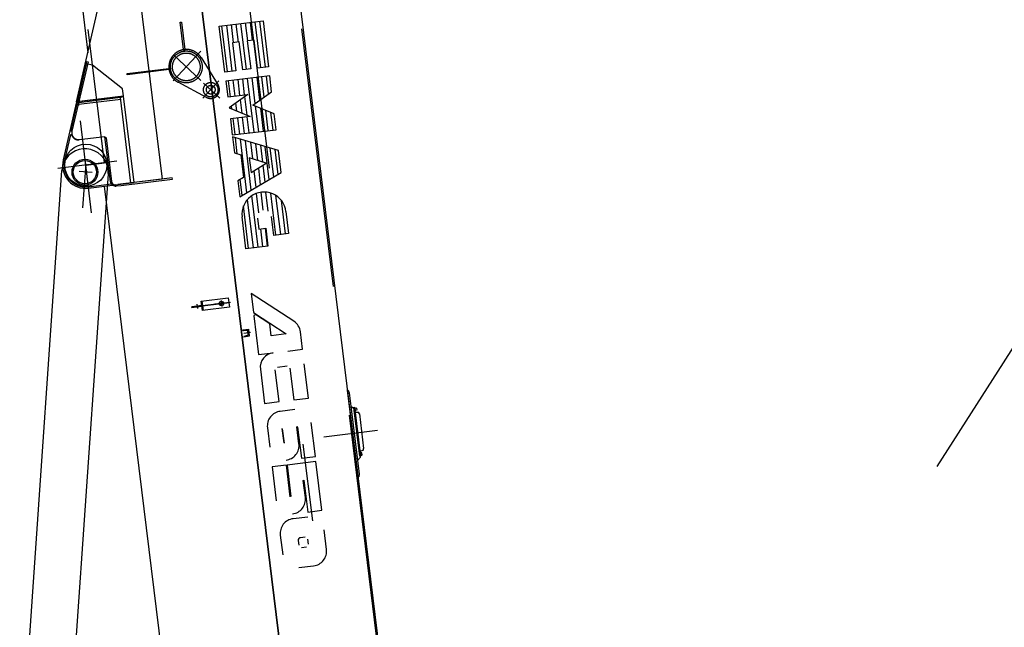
# Model space of a CAD drawing. Extents: x 26250 to 211390, y 12641 to 169243.
# Tile 43 of 132: x 92111 to 98889, y 21233 to 25411. Entities that reach past the tile are written whole.
import ezdxf

# ---------------------------------------------------------------- set-up
doc = ezdxf.new("R2010")
doc.units = 0
doc.header["$LTSCALE"] = 212.5
for name, pattern in [('CENTER', [50.5, 30, -9, 2.5, -9]), ('HIDDEN', [12.6, 8.4, -4.2]), ('PHANTOM', [58, 30, -9, 2.5, -5, 2.5, -9])]:
    doc.linetypes.add(name, pattern=pattern)
for name, color, linetype in [('1', 7, 'CONTINUOUS'), ('11', 7, 'CONTINUOUS'), ('200', 7, 'CONTINUOUS'), ('400', 7, 'CONTINUOUS'), ('5', 94, 'CONTINUOUS'), ('611', 7, 'CONTINUOUS')]:
    doc.layers.add(name, color=color, linetype=linetype)

# ---------------------------------------------------------------- blocks, each defined once
blk = doc.blocks.new('*G114')
at = {"layer": '1', "color": 7, "linetype": 'CONTINUOUS'}
blk.add_circle((92560.5, 24363.3), 80, dxfattribs=at)
at = {"layer": '11', "color": 7, "linetype": 'CENTER'}
blk.add_line((92547, 24118.4), (92567.8, 24419.3), dxfattribs=at)
at = {"layer": '11', "color": 7, "linetype": 'CONTINUOUS'}
for p, q in [((92111.3, 20181), (92400.9, 24374.3)), ((92720.1, 24352.3), (92433, 20202.8)), ((92609.1, 24359.9), (92519.6, 24366.1)), ((92720.2, 24354.4), (92720.1, 24352.3))]:
    blk.add_line(p, q, dxfattribs=at)
blk.add_circle((92560.5, 24363), 89, dxfattribs=at)
for centre, start, end in [((92560.5, 24363), -3.08, 153.13856), ((92560.5, 24363.3), 153.25295, 176.04756)]:
    blk.add_arc(centre, 160, start, end, dxfattribs=at)
blk = doc.blocks.new('*G131')
at = {"layer": '11', "color": 7, "linetype": 'CENTER'}
for p, q in [((93051.4, 30717.4), (94807.6, 16414.2)), ((92695, 24426.9), (92582.6, 25342.7)), ((93168.4, 24990.3), (93358.4, 25194.2)), ((93358.4, 24993.4), (93170.6, 25168.5)), ((92569.1, 25107.7), (92563.3, 25109.1)), ((93372.7, 24872), (93482.9, 24990.3)), ((93377.7, 24975.4), (93488, 24872.5)), ((92589.9, 24219.2), (92529, 24715.5)), ((92780.2, 24437.4), (92374.2, 24387.5)), ((92566.3, 24411.1), (92695, 24426.9)), ((92606.6, 24083.6), (92566.3, 24411.1)), ((93295.5, 23437), (93555.5, 23469)), ((93556.2, 23464), (93296.1, 23432.1)), ((93331.7, 23454.8), (93335.5, 23423.9)), ((93563.2, 23467.4), (93454.5, 23454)), ((93523.2, 23462.5), (93474.7, 23456.5)), ((93498, 23479.6), (93503.1, 23438.2)), ((93555.5, 23469), (93556.2, 23464)), ((93296.1, 23432.1), (93295.5, 23437)), ((93700.4, 23259.9), (93653.2, 23254.1)), ((94573.8, 22586.2), (94205.7, 22541))]:
    blk.add_line(p, q, dxfattribs=at)
at = {"layer": '11', "color": 7, "linetype": 'HIDDEN'}
for p, q in [((93399.6, 30663.3), (95050.8, 17215.3)), ((93216.6, 25393.5), (93224.5, 25394.5)), ((93239.7, 25205.3), (93216.6, 25393.5)), ((93224.5, 25394.5), (93247.6, 25206.3)), ((93239.7, 25205.3), (93241, 25195)), ((93241, 25195), (93248.9, 25196)), ((93248.9, 25196), (93247.6, 25206.3)), ((93360.2, 25150.1), (93477.5, 24961.5)), ((92463.5, 24645.6), (92573.8, 25123.6)), ((92581.6, 25121.8), (92471.3, 24643.8)), ((92573.8, 25123.6), (92581.6, 25121.8)), ((92851.3, 25040.8), (93138.7, 25076.1)), ((92852.3, 25032.8), (92851.3, 25040.8)), ((93139.7, 25068.1), (92852.3, 25032.8)), ((93138.7, 25076.1), (93149.1, 25077.3)), ((93150, 25069.4), (93139.7, 25068.1)), ((93149.1, 25077.3), (93150, 25069.4)), ((93397.6, 24877.2), (93202.2, 24980.7)), ((92806.6, 24862.8), (92497.7, 24824.8)), ((92513.5, 24826.8), (92521.3, 24825)), ((92527, 24849.6), (92519.2, 24851.4)), ((92460.4, 24620.1), (92420.2, 24444.9)), ((92469.5, 24620.4), (92460.4, 24620.1)), ((92471.3, 24643.8), (92463.5, 24645.6)), ((92483.9, 24599.3), (92478.8, 24605.4)), ((92698.2, 24605.6), (92521.7, 24585)), ((92735.9, 24297.9), (92698, 24606.6)), ((92698, 24606.6), (92706.9, 24599.7)), ((92735.8, 24299.2), (92698.2, 24605.6)), ((92706.9, 24599.7), (92743.9, 24298.9)), ((92584.6, 24262.2), (92742.2, 24281.6)), ((92738, 24289.7), (92735.8, 24299.2)), ((92742.2, 24281.6), (92738, 24289.7)), ((92774, 24275.4), (92751.9, 24272.7)), ((92808.2, 24279.6), (92786.1, 24276.9)), ((93366.3, 23476), (93374.2, 23411.4)), ((93485.5, 23460.9), (93488, 23461.2)), ((93488.7, 23455.2), (93486.2, 23454.9)), ((93514.6, 23464.5), (93512.1, 23464.1)), ((93512.8, 23458.2), (93515.4, 23458.5)), ((93320.4, 23440.1), (93321.1, 23435.1)), ((93346.9, 23438.3), (93346.2, 23443.3)), ((93373.4, 23446.6), (93369.5, 23449.7)), ((93369.5, 23449.7), (93369.9, 23446.2)), ((93369.9, 23446.2), (93373.4, 23446.6)), ((93370.5, 23441.2), (93374.1, 23441.6)), ((93371, 23437.7), (93370.5, 23441.2)), ((93374.1, 23441.6), (93371, 23437.7)), ((93682.9, 23264.8), (93687.9, 23265.4)), ((93689.6, 23251.5), (93684.6, 23250.9))]:
    blk.add_line(p, q, dxfattribs=at)
at = {"layer": '11', "color": 7, "linetype": 'CONTINUOUS'}
for p, q in [((92369.4, 26901.7), (92580.4, 25183.1)), ((93917.3, 26529), (94817, 19201.6)), ((94329.8, 17630.5), (93256.9, 26368.9)), ((93256.9, 26368.9), (94329.8, 17630.5)), ((92502.7, 24846.6), (92830.7, 26267.3)), ((92851.5, 26269.8), (93091.6, 24314.4)), ((93484.9, 25367.3), (93787.1, 25403.6)), ((93522.8, 25051.4), (93484.9, 25367.3)), ((93787.1, 25403.6), (93825, 25087.6)), ((93622.8, 25258.4), (93575.3, 25252.6)), ((93575.3, 25252.6), (93598.9, 25060.5)), ((93646.5, 25066), (93622.8, 25258.4)), ((93725.9, 25270.8), (93678.3, 25265)), ((93678.3, 25265), (93701.9, 25072.9)), ((93749.5, 25078.4), (93725.9, 25270.8)), ((92569.1, 25107.7), (92509.5, 24849.5)), ((92612, 25097.8), (92569.1, 25107.7)), ((92819.3, 24935.9), (92612, 25097.8)), ((93825, 25087.6), (93749.5, 25078.4)), ((93598.9, 25060.5), (93522.8, 25051.4)), ((93832.4, 25025.8), (93530.2, 24989.5)), ((93701.9, 25072.9), (93646.5, 25066)), ((93845.6, 24915.9), (93832.4, 25025.8)), ((93530.2, 24989.5), (93543.7, 24879.7)), ((92825.4, 24886.2), (92502.7, 24846.6)), ((92825.4, 24886.2), (92502.7, 24846.6)), ((92509.5, 24849.5), (92825.1, 24888.2)), ((92805.1, 24875.1), (92825.4, 24886.2)), ((92825.1, 24888.2), (92819.3, 24935.9)), ((92898.5, 24290.7), (92825.4, 24886.2)), ((92898.5, 24290.7), (92825.4, 24886.2)), ((93543.7, 24879.7), (93680.8, 24896.1)), ((93680.8, 24896.1), (93552.5, 24804.1)), ((93717.3, 24823.9), (93845.6, 24915.9)), ((92502.7, 24846.6), (92410.5, 24447.1)), ((92805.1, 24875.1), (92500.6, 24837.7)), ((92877.2, 24288.1), (92805.1, 24875.1)), ((93863.4, 24764.8), (93717.3, 24823.9)), ((93552.5, 24804.1), (93698.9, 24745)), ((93698.9, 24745), (93561.6, 24728.6)), ((93876.9, 24654.9), (93863.4, 24764.8)), ((93561.6, 24728.6), (93575, 24618.7)), ((93575, 24618.7), (93876.9, 24654.9)), ((93893.8, 24510.7), (93576.4, 24604.9)), ((93576.4, 24604.9), (93589.9, 24495.1)), ((93589.9, 24495.1), (93633.1, 24480.8)), ((93633.1, 24480.8), (93652, 24327)), ((93912.4, 24359.6), (93893.8, 24510.7)), ((93807.2, 24423.6), (93691.1, 24461.7)), ((93691.1, 24461.7), (93703.7, 24359.2)), ((93703.7, 24359.2), (93807.2, 24423.6)), ((93626.1, 24192.9), (93912.4, 24359.6)), ((92585.8, 24252.3), (92898.5, 24290.7)), ((92693, 24265.5), (93519.9, 17531)), ((92774.9, 24267.5), (92809.2, 24271.7)), ((93161.5, 24323), (92786.1, 24276.9)), ((92809.2, 24271.7), (93162.5, 24315.1)), ((93091.6, 24314.4), (92898.5, 24290.7)), ((93162.5, 24315.1), (93161.5, 24323)), ((93652, 24327), (93612.7, 24302.7)), ((93612.7, 24302.7), (93626.1, 24192.9)), ((93944.5, 24091.8), (93962.7, 23940.7)), ((93668.7, 23835.7), (93641.7, 24055.4)), ((93747.8, 24047.1), (93757.1, 23971.7)), ((93852.9, 23983.2), (93843.6, 24058.7)), ((93757.1, 23971.7), (93805, 23977.6)), ((93805, 23977.6), (93820.1, 23853.9)), ((93859.7, 23928), (93852.9, 23983.2)), ((93962.7, 23940.7), (93859.7, 23928)), ((93820.1, 23853.9), (93668.7, 23835.7)), ((93998.6, 23336.9), (93705.6, 23528.3)), ((93705.6, 23528.3), (93721.7, 23396.9)), ((93361.3, 23475.3), (93547.2, 23498.2)), ((93369.2, 23410.8), (93361.3, 23475.3)), ((93547.2, 23498.2), (93555.2, 23433.7)), ((93550.9, 23468.4), (93555.5, 23469)), ((93551.5, 23463.4), (93550.9, 23468.4)), ((93556.2, 23464), (93551.5, 23463.4)), ((93555.5, 23469), (93556.2, 23464)), ((93365, 23445.6), (93295.5, 23437)), ((93295.5, 23437), (93296.1, 23432.1)), ((93296.1, 23432.1), (93365.6, 23440.6)), ((93365.6, 23440.6), (93365, 23445.6)), ((93555.2, 23433.7), (93369.2, 23410.8)), ((93721.7, 23396.9), (93945.3, 23250.5)), ((93735.1, 23382.8), (93724.1, 23374.5)), ((93724.1, 23374.5), (93756, 23108.6)), ((93832.7, 23318.9), (93735.1, 23382.8)), ((93842.6, 23237.9), (93832.7, 23318.9)), ((93945.3, 23250.5), (93842.6, 23237.9)), ((94058.2, 23144.9), (94043.5, 23264)), ((93756, 23108.6), (93856.7, 23121)), ((93957.5, 23132.5), (94058.2, 23144.9)), ((93768.3, 23007.9), (93796.3, 22772.8)), ((93897, 22785.2), (93870.2, 23003.1)), ((93885.6, 23022), (93952.7, 23030.3)), ((93971.6, 23015.3), (93998.4, 22797.1)), ((94098.4, 22809.4), (94069.6, 23044)), ((94367.4, 22863), (94372.4, 22863.6)), ((94440.5, 22267.6), (94367.4, 22863)), ((94372.4, 22863.6), (94379.6, 22845.7)), ((94379.6, 22845.7), (94390.9, 22754.1)), ((93796.3, 22772.8), (93897, 22785.2)), ((93998.4, 22797.1), (94098.4, 22809.4)), ((94005.8, 22729.6), (93905, 22717.8)), ((94390.9, 22754.1), (94436.9, 22378.9)), ((94390.9, 22754.1), (94413.2, 22736.7)), ((94412.1, 22745), (94415.1, 22745.4)), ((94453.3, 22409.5), (94412.1, 22745)), ((94413.2, 22736.7), (94454.4, 22401.2)), ((94415.1, 22745.4), (94417.5, 22726)), ((94415.1, 22745.4), (94456.3, 22409.9)), ((94415.6, 22741.4), (94417.6, 22741.7)), ((94418, 22721.6), (94415.6, 22741.4)), ((94417.5, 22726), (94418, 22721.6)), ((94419.6, 22741.9), (94417.6, 22741.7)), ((94417.6, 22741.7), (94420, 22721.8)), ((94417.6, 22741.7), (94420, 22721.8)), ((94420, 22721.8), (94418, 22721.6)), ((94422, 22722.1), (94419.6, 22741.9)), ((94420, 22721.8), (94422, 22722.1)), ((94426.9, 22712.8), (94438.3, 22711.6)), ((94146.8, 22406.2), (94117.9, 22641.1)), ((94449.9, 22700.3), (94479.1, 22462.1)), ((93816.7, 22605), (93833.2, 22470.7)), ((93917, 22600), (93928.9, 22501.4)), ((93933.3, 22499.8), (93921.2, 22598.4)), ((94019.3, 22612.2), (94019.9, 22612.3)), ((94033.7, 22494.8), (94019.3, 22612.2)), ((94024.6, 22608.6), (94050.9, 22394.7)), ((94470.7, 22448.3), (94459.9, 22444.3)), ((94150.8, 22372.6), (93951.5, 22348.7)), ((94050.9, 22394.7), (94146.8, 22406.2)), ((94191.1, 22037.1), (94150.8, 22372.6)), ((94454.4, 22401.2), (94436.9, 22378.9)), ((94436.9, 22378.9), (94448.2, 22287.3)), ((94456.3, 22409.9), (94453.3, 22409.5)), ((94455.4, 22434), (94453.4, 22433.7)), ((94453.4, 22433.7), (94455.8, 22413.9)), ((94453.4, 22433.7), (94453.9, 22429.3)), ((94453.9, 22429.3), (94456.3, 22409.9)), ((94455.4, 22434), (94457.4, 22434.2)), ((94457.8, 22414.1), (94455.4, 22434)), ((94457.8, 22414.1), (94455.4, 22434)), ((94455.8, 22413.9), (94457.8, 22414.1)), ((94457.4, 22434.2), (94459.8, 22414.4)), ((94459.8, 22414.4), (94457.8, 22414.1)), ((93947.3, 22348.2), (93848.7, 22336.1)), ((93848.7, 22336.1), (93877.5, 22101.3)), ((93973.5, 22129.9), (93947.3, 22348.2)), ((93951.5, 22348.7), (93978, 22132.6)), ((94063.6, 22242.9), (94068.4, 22243.5)), ((94078, 22125.4), (94063.6, 22242.9)), ((94068.4, 22243.5), (94095.2, 22025.3)), ((94445.5, 22268.2), (94440.5, 22267.6)), ((94448.2, 22287.3), (94445.5, 22268.2)), ((94095.2, 22025.3), (94191.1, 22037.1)), ((94094.5, 21990.9), (93993.7, 21979.1)), ((94223.1, 21768.2), (94206.6, 21902.4)), ((93905.3, 21866.3), (93921.8, 21732)), ((94028.7, 21830), (94032.8, 21796.4)), ((94077, 21852.8), (94043.4, 21848.8)), ((94099.8, 21804.5), (94095.6, 21838)), ((94051.5, 21781.7), (94085, 21785.8)), ((94034, 21643.6), (94134.7, 21655.4))]:
    blk.add_line(p, q, dxfattribs=at)
at = {"layer": '11', "color": 7, "linetype": 'HIDDEN'}
for centre, radius in [((93258.3, 25086.7), 109.6), ((93258.3, 25086.7), 95.3), ((93426.5, 24929.8), 50), ((93426.5, 24929.8), 30)]:
    blk.add_circle(centre, radius, dxfattribs=at)
at = {"layer": '11', "color": 7, "linetype": 'CONTINUOUS'}
for centre, radius in [((92566.3, 24411.1), 145), ((93500.4, 23459.7), 15), ((93500.4, 23459.7), 12.5)]:
    blk.add_circle(centre, radius, dxfattribs=at)
at = {"layer": '11', "color": 7, "linetype": 'HIDDEN'}
for centre, radius, start, end in [((93258.3, 25086.7), 120, 31.8806, -117.88419), ((93426.5, 24929.8), 60, -118.82645, 31.88141), ((92515.9, 24632.6), 48, -165.27939, -138.01782), ((92515.9, 24632.6), 46, 167.00276, -82.99442), ((92515.9, 24632.6), 48, -138.00699, -82.98682), ((92566.4, 24411.1), 150, 167.00183, -82.99823), ((92770.7, 24302.2), 35, -173, -122.51807), ((92770.7, 24302.2), 27, -173, -83)]:
    blk.add_arc(centre, radius, start, end, dxfattribs=at)
at = {"layer": '11', "color": 7, "linetype": 'CONTINUOUS'}
for centre, radius, start, end in [((92566.3, 24411.1), 160, 167.002, -82.99823), ((92770.7, 24302.2), 35, -122.51907, -83.00101), ((93793.4, 24073.6), 152.2, 6.84527, -173.15353), ((93943.7, 23252.7), 100.5, 6.44135, 56.85526), ((93869, 23020.3), 101.5, 97, -173), ((93917.1, 22617.3), 101.2, 96.84618, -172.99915), ((94428, 22722.8), 10, -173, -96.05707), ((94437, 22698.7), 13, 7, 83.959), ((94020.4, 22608.1), 4.23, 7, 97.28906), ((93933.5, 22482.5), 100.9, -83.31369, 7.00171), ((94463.3, 22434.9), 10, 110.05458, -172.99969), ((94466.2, 22460.5), 13, -69.92392, 7.00706), ((93977.9, 22113.1), 100.9, -83.32059, 7), ((94005.8, 21878.6), 101.2, 96.84619, -173.00085), ((94045.4, 21832), 16.9, 97, -172.83405), ((94122.7, 21755.8), 101.2, -83.15555, 6.99741)]:
    blk.add_arc(centre, radius, start, end, dxfattribs=at)
at = {"layer": '200', "color": 7, "linetype": 'CONTINUOUS'}
for p, q in [((93361.5, 23445.1), (93364.5, 23449.1)), ((93365, 23445.6), (93361.5, 23445.1)), ((93361.6, 23445.2), (93361.5, 23445.1)), ((93361.8, 23445.6), (93361.9, 23445.2)), ((93363, 23445.3), (93362.1, 23446)), ((93365.6, 23440.6), (93362.1, 23440.2)), ((93362.2, 23440.2), (93362.1, 23440.2)), ((93362.1, 23440.2), (93366, 23437.1)), ((93362.4, 23446.4), (93363.7, 23445.4)), ((93362.5, 23439.8), (93362.5, 23440.2)), ((93364.4, 23445.5), (93362.7, 23446.8)), ((93363.6, 23440.4), (93362.9, 23439.5)), ((93363.1, 23447.2), (93365, 23445.7)), ((93363.3, 23439.2), (93364.3, 23440.5)), ((93364.9, 23446.4), (93363.4, 23447.6)), ((93363.7, 23448), (93364.8, 23447.1)), ((93365, 23440.5), (93363.7, 23438.9)), ((93364.1, 23438.6), (93365.6, 23440.5)), ((93364.3, 23448.8), (93364.3, 23448.5)), ((93364.5, 23449.1), (93365, 23445.6)), ((93365.7, 23439.8), (93364.5, 23438.3)), ((93364.7, 23447.8), (93364.6, 23448.4)), ((93364.9, 23438), (93365.8, 23439.1)), ((93366, 23437.1), (93365.6, 23440.6)), ((93365.7, 23437.4), (93365.6, 23437.6)), ((93365.9, 23438.4), (93365.9, 23437.7))]:
    blk.add_line(p, q, dxfattribs=at)
at = {"layer": '400', "color": 7, "linetype": 'CENTER'}
blk.add_line((93688.7, 23258.5), (93683.8, 23257.9), dxfattribs=at)
at = {"layer": '5', "color": 94, "linetype": 'CONTINUOUS'}
for p, q in [((93541.6, 25053.6), (93503.7, 25369.5)), ((93574.3, 25057.5), (93536.4, 25373.5)), ((93583.9, 25253.8), (93568.8, 25377.4)), ((93616.6, 25257.7), (93601.5, 25381.3)), ((93672.4, 25069.3), (93634.5, 25385.2)), ((93682.1, 25265.5), (93666.9, 25389.1)), ((93714.8, 25269.5), (93699.6, 25393.1)), ((93770.5, 25081.1), (93732.6, 25397)), ((93803.2, 25085), (93765.3, 25400.9)), ((93733.1, 24835.5), (93712.5, 25011.4)), ((93763.6, 24857.4), (93745.3, 25015.4)), ((93794.1, 24879.4), (93778, 25019.3)), ((93824.6, 24901.3), (93810.7, 25023.2)), ((93561.5, 24881.8), (93549, 24991.8)), ((93594.2, 24885.7), (93581.7, 24995.7)), ((93626.9, 24889.7), (93614.4, 24999.7)), ((93659.6, 24893.6), (93647.1, 25003.6)), ((93724.4, 24636.6), (93679.8, 25007.5)), ((93676.8, 24753.8), (93661, 24882.3)), ((93572, 24796), (93569.5, 24816.6)), ((93607, 24781.9), (93600, 24838.5)), ((93641.9, 24767.9), (93630.5, 24860.4)), ((93757.1, 24640.6), (93735.5, 24816.3)), ((93691.6, 24632.7), (93678.2, 24742.6)), ((93789.8, 24644.5), (93770.4, 24802.3)), ((93822.5, 24648.4), (93805.3, 24788.2)), ((93855.2, 24652.3), (93840.2, 24774.1)), ((93593.5, 24620.9), (93580, 24730.8)), ((93626.2, 24624.9), (93612.7, 24734.7)), ((93658.9, 24628.8), (93645.5, 24738.6)), ((93609.4, 24488.5), (93595.9, 24599)), ((93674.7, 24221.3), (93630.6, 24588.9)), ((93705.7, 24239.3), (93665, 24578.7)), ((93699.4, 24568.5), (93713.3, 24454.6)), ((93733.8, 24558.3), (93747.9, 24443.2)), ((93768.2, 24548.1), (93782.4, 24431.9)), ((93829.7, 24311.5), (93801.9, 24537.8)), ((93860.7, 24329.6), (93836.4, 24527.6)), ((93891.7, 24347.6), (93870.9, 24517.4)), ((93785.1, 24409.7), (93799.4, 24293.5)), ((93723.6, 24371.4), (93736.7, 24257.4)), ((93754.3, 24390.6), (93767.7, 24275.4)), ((93643.7, 24203.2), (93630.1, 24313.7)), ((93752.9, 23845.8), (93710.3, 24201.1)), ((93757, 24082.6), (93741.6, 24216.7)), ((93788, 24100.8), (93773.8, 24224.5)), ((93822.7, 24093.3), (93806.5, 24225.2)), ((93875.5, 23930.2), (93840.9, 24218.2)), ((93908.2, 23934.1), (93875.4, 24201.3)), ((93687.5, 23838), (93652.4, 24130.7)), ((93720.2, 23841.9), (93680.2, 24175.3)), ((93940.9, 23938), (93912.8, 24167.2)), ((93785.6, 23849.7), (93770.4, 23973.3)), ((93818.3, 23853.7), (93803.1, 23977.3))]:
    blk.add_line(p, q, dxfattribs=at)
at = {"layer": '611', "color": 7, "linetype": 'CONTINUOUS'}
for p, q in [((93648, 23278.6), (93685.7, 23283.3)), ((93648.3, 23276.4), (93648, 23278.6)), ((93667.7, 23274), (93651.9, 23273.3)), ((93675.3, 23274.3), (93667.7, 23274)), ((93685, 23247.5), (93682.5, 23268.2)), ((93685.7, 23283.3), (93691.8, 23233.7)), ((93654.1, 23229), (93653.8, 23231.3)), ((93691.8, 23233.7), (93654.1, 23229)), ((93656.6, 23234.9), (93672.1, 23238.3)), ((93672.1, 23238.3), (93679.5, 23239.8)), ((94419.8, 22739.9), (94428.8, 22741)), ((94421.8, 22724), (94419.8, 22739.9)), ((94430.7, 22725.1), (94421.8, 22724)), ((94429.9, 22740.1), (94431.6, 22726.3)), ((94466.5, 22433.3), (94457.6, 22432.2)), ((94457.6, 22432.2), (94459.6, 22416.3)), ((94459.6, 22416.3), (94468.5, 22417.4)), ((94469.4, 22418.6), (94467.7, 22432.5))]:
    blk.add_line(p, q, dxfattribs=at)
for centre, radius, start, end in [((93651.7, 23276.8), 3.5, -173, -87.59979), ((93675.6, 23267.3), 7, 7, 92.47006), ((93678.1, 23246.7), 7, -78.39807, 7.0126), ((94428.9, 22740), 1, 7, 97.08734)]:
    blk.add_arc(centre, radius, start, end, dxfattribs=at)

msp = doc.modelspace()

# ---------------------------------------------------------------- linework, layer by layer
at = {"layer": '11', "color": 7, "linetype": 'PHANTOM'}
msp.add_line((101858.2, 27708.9), (95114.3, 17157.6), dxfattribs=at)

# ---------------------------------------------------------------- block references
at = {"layer": '11', "color": 7, "linetype": 'CONTINUOUS'}
for name in ['*G131', '*G114']:
    msp.add_blockref(name, (0, 0), dxfattribs=at)

doc.saveas('drawing.dxf')
